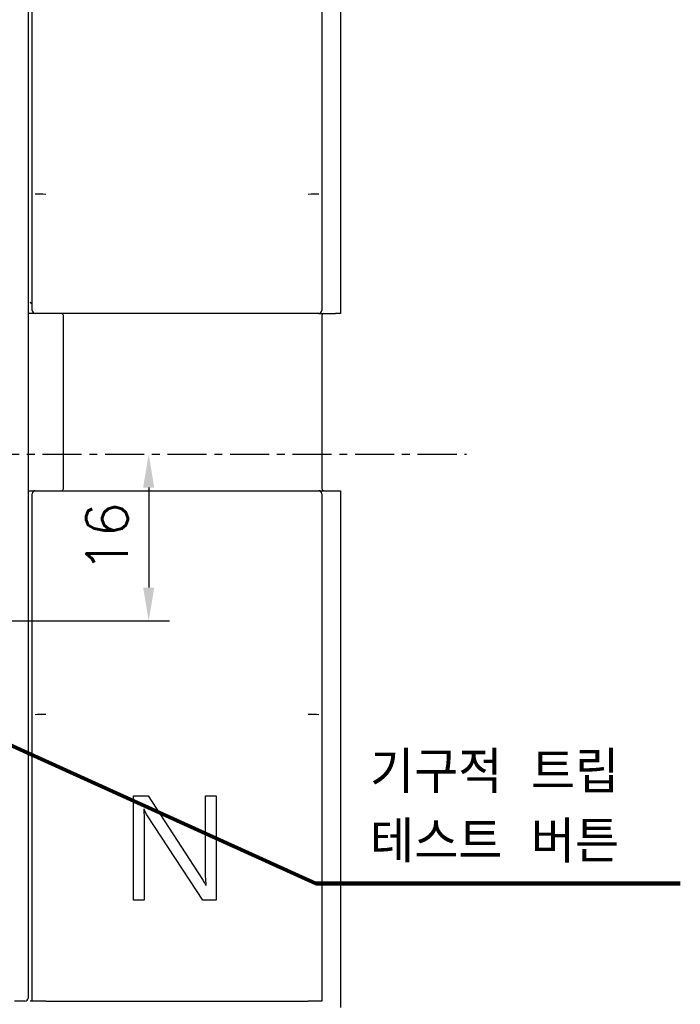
# Model space of a CAD drawing. Extents: x 978 to 2882, y -907 to 1847.
# Tile 16 of 20: x 1922 to 1985, y 1458 to 1552. Entities that reach past the tile are written whole.
import ezdxf

# ---------------------------------------------------------------- set-up
doc = ezdxf.new("R2010")
doc.units = 0
doc.header["$LTSCALE"] = 3
doc.header["$MEASUREMENT"] = 0
doc.linetypes.add('CENTER', pattern=[2, 1.25, -0.25, 0.25, -0.25])
doc.layers.get('0').update_dxf_attribs({"linetype": 'CONTINUOUS'})
doc.layers.get('Defpoints').update_dxf_attribs({"linetype": 'CONTINUOUS'})
doc.layers.add('cen', color=1, linetype='CENTER')
doc.layers.add('di', color=3, linetype='CONTINUOUS')
doc.styles.add('KIM', font='ROMANS.shx', dxfattribs={"height": 5, "bigfont": 'GSG1.shx'})
doc.styles.get("Standard").update_dxf_attribs({"font": 'romans.shx', "height": 4, "bigfont": 'ghs.shx'})
doc.dimstyles.get("Standard").update_dxf_attribs({"dimtxt": 0.18, "dimasz": 0.18, "dimexe": 0.18, "dimexo": 0.0625, "dimgap": 0.09, "dimtad": 0, "dimtih": 1, "dimtoh": 1, "dimdec": 4, "dimzin": 0, "dimdsep": 46, "dimtxsty": 'Standard', "dimcen": 0.09, "dimadec": 0, "dimazin": 0, "dimtfac": 1, "dimtdec": 4, "dimtofl": 0, "dimtmove": 0, "dimatfit": 3, "dimfxl": 0, "dimtolj": 1, "dimtzin": 0, "dimarcsym": 0})
doc.dimstyles.new('STANDARD$0', dxfattribs={"dimtxt": 5, "dimasz": 5, "dimexe": 1, "dimexo": 2, "dimgap": 2, "dimtad": 1, "dimdec": 4, "dimzin": 12, "dimdsep": 46, "dimtxsty": 'KIM', "dimcen": -1, "dimdle": 0.1, "dimadec": 0, "dimazin": 0, "dimtfac": 1, "dimtdec": 4, "dimtmove": 0, "dimatfit": 3, "dimfxl": 0, "dimtolj": 1, "dimtzin": 0, "dimarcsym": 0})

# ---------------------------------------------------------------- blocks, each defined once
blk = doc.blocks.new('*D96')
at = {"layer": 'Defpoints', "color": 0}
for p in [(1933.995, 1510.491), (1898.373, 1494.491), (1933.995, 1494.491)]:
    blk.add_point(p, dxfattribs=at)
at = {"layer": 'di'}
for p, q in [((1933.995, 1507.291), (1933.995, 1497.691)), ((1900.373, 1494.491), (1935.995, 1494.491))]:
    blk.add_line(p, q, dxfattribs=at)
for points in [[(1933.462, 1507.291), (1934.529, 1507.291), (1933.995, 1510.491)], [(1933.462, 1497.691), (1934.529, 1497.691), (1933.995, 1494.491)]]:
    blk.add_solid(points, dxfattribs=at)
at = {"layer": 'di', "insert": (1929.995, 1502.491), "char_height": 4, "attachment_point": 5, "rotation": 90}
blk.add_mtext('\\A1;16', dxfattribs=at)

msp = doc.modelspace()

# ---------------------------------------------------------------- linework, layer by layer
for p, q in [((1952.413, 1582.791), (1952.413, 1523.991)), ((1922.413, 1562.691), (1922.413, 1458.291)), ((1922.813, 1535.906), (1922.813, 1562.991)), ((1950.613, 1562.991), (1950.613, 1535.906)), ((1922.813, 1534.866), (1922.813, 1535.199)), ((1922.813, 1524.291), (1922.813, 1534.866)), ((1950.613, 1535.199), (1950.613, 1534.866)), ((1950.613, 1534.866), (1950.613, 1524.291)), ((1923.113, 1523.991), (1922.413, 1523.991)), ((1950.313, 1523.991), (1923.113, 1523.991)), ((1925.813, 1507.191), (1925.813, 1523.791)), ((1950.313, 1523.991), (1951.913, 1523.991)), ((1950.613, 1523.791), (1950.613, 1507.191)), ((1952.413, 1523.991), (1951.913, 1523.991)), ((1922.413, 1506.991), (1923.113, 1506.991)), ((1922.813, 1486.116), (1922.813, 1506.691)), ((1923.113, 1506.991), (1950.313, 1506.991)), ((1950.313, 1506.991), (1951.913, 1506.991)), ((1950.613, 1506.691), (1950.613, 1486.116)), ((1951.913, 1506.991), (1952.413, 1506.991)), ((1952.413, 1506.991), (1952.413, 1457.391)), ((1922.813, 1485.783), (1922.813, 1486.116)), ((1950.613, 1486.116), (1950.613, 1485.783)), ((1922.813, 1457.991), (1922.813, 1485.076)), ((1950.613, 1485.076), (1950.613, 1457.991)), ((1932.527, 1467.691), (1932.527, 1477.691)), ((1932.527, 1477.691), (1933.937, 1477.691)), ((1933.937, 1477.691), (1939.092, 1469.758)), ((1939.45, 1470.577), (1939.45, 1477.691)), ((1939.45, 1477.691), (1940.476, 1477.691)), ((1940.476, 1477.691), (1940.476, 1467.691)), ((1933.553, 1476.409), (1933.519, 1476.409)), ((1939.186, 1467.691), (1933.871, 1475.782)), ((1933.553, 1475.041), (1933.553, 1467.691)), ((1939.498, 1469.101), (1939.524, 1469.101)), ((1933.553, 1467.691), (1932.527, 1467.691)), ((1940.476, 1467.691), (1939.186, 1467.691)), ((1922.113, 1457.991), (1921.113, 1457.991)), ((1922.813, 1457.991), (1922.613, 1457.991)), ((1924.113, 1457.991), (1922.813, 1457.991)), ((1924.113, 1457.991), (1949.313, 1457.991)), ((1950.613, 1457.991), (1949.313, 1457.991))]:
    msp.add_line(p, q)
for centre, radius, start, end in [((1923.113, 1524.291), 0.3, 180, 270), ((1925.613, 1523.791), 0.2, 0, 90), ((1950.313, 1524.291), 0.3, 270, 0), ((1950.813, 1523.791), 0.2, 90, 180), ((1923.113, 1506.691), 0.3, 90, 180), ((1925.613, 1507.191), 0.2, 270, 0), ((1950.313, 1506.691), 0.3, 0, 90), ((1950.813, 1507.191), 0.2, 180, 270), ((1922.113, 1458.291), 0.3, 270, 0)]:
    msp.add_arc(centre, radius, start, end)
for centre, major_axis, ratio, start_param, end_param in [((1924.113, 1535.607), (1.6, 0), 0.087489, 4.037257, 4.712389), ((1949.313, 1535.607), (1.6, 0), 0.087489, 4.712389, 5.387521), ((1922.613, 1524.853), (0.164, -0.164), 0.693, 0.964783, 2.176809), ((1922.613, 1524.778), (0, -0.214), 0.936329, 1.570796, 1.929567), ((1924.113, 1485.375), (1.6, 0), 0.087489, 1.570796, 2.245928), ((1949.313, 1485.375), (1.6, 0), 0.087489, 0.895665, 1.570796)]:
    msp.add_ellipse(centre, major_axis=major_axis, ratio=ratio, start_param=start_param, end_param=end_param)
for points, knots in [([(1922.813, 1535.199), (1922.813, 1535.225), (1922.813, 1535.294), (1922.813, 1535.571), (1922.813, 1535.797), (1922.813, 1535.886), (1922.813, 1535.905), (1922.813, 1535.906)], [0, 0, 0, 0, 0.2717909, 0.7190154, 0.9426641, 0.9954944, 1, 1, 1, 1]), ([(1950.613, 1535.906), (1950.613, 1535.905), (1950.613, 1535.886), (1950.613, 1535.797), (1950.613, 1535.571), (1950.613, 1535.294), (1950.613, 1535.225), (1950.613, 1535.199)], [0, 0, 0, 0, 0.004506, 0.057336, 0.280985, 0.728209, 1, 1, 1, 1]), ([(1922.813, 1485.076), (1922.813, 1485.078), (1922.813, 1485.096), (1922.813, 1485.186), (1922.813, 1485.411), (1922.813, 1485.688), (1922.813, 1485.757), (1922.813, 1485.783)], [0, 0, 0, 0, 0.004506, 0.057336, 0.280985, 0.728209, 1, 1, 1, 1]), ([(1950.613, 1485.783), (1950.613, 1485.757), (1950.613, 1485.688), (1950.613, 1485.411), (1950.613, 1485.186), (1950.613, 1485.096), (1950.613, 1485.078), (1950.613, 1485.076)], [0, 0, 0, 0, 0.271791, 0.719015, 0.942664, 0.995494, 1, 1, 1, 1]), ([(1933.519, 1476.409), (1933.531, 1476.154), (1933.554, 1475.698), (1933.553, 1475.241), (1933.553, 1475.041)], [0, 0, 0, 0, 0.559964, 1, 1, 1, 1]), ([(1933.871, 1475.782), (1933.804, 1475.895), (1933.683, 1476.096), (1933.593, 1476.313), (1933.553, 1476.409)], [0, 0, 0, 0, 0.559961, 1, 1, 1, 1]), ([(1939.524, 1469.101), (1939.498, 1469.376), (1939.451, 1469.867), (1939.45, 1470.36), (1939.45, 1470.577)], [0, 0, 0, 0, 0.559881, 1, 1, 1, 1]), ([(1939.092, 1469.758), (1939.171, 1469.637), (1939.312, 1469.422), (1939.441, 1469.199), (1939.498, 1469.101)], [0, 0, 0, 0, 0.560144, 1, 1, 1, 1])]:
    msp.add_open_spline(points, degree=3, knots=knots)
at = {"layer": 'cen'}
msp.add_line((1815.802, 1510.491), (1964.5, 1510.491), dxfattribs=at)

# ---------------------------------------------------------------- texts
at = {"layer": 'di', "insert": (1955.238, 1471.297), "char_height": 4, "attachment_point": 7}
msp.add_mtext('기구적 트립 \\P테스트 버튼', dxfattribs=at)

# ---------------------------------------------------------------- dimensions: what is measured, and where the dimension line sits
at = {"layer": 'di'}
dim = msp.add_linear_dim(base=(1933.995, 1494.491), p1=(1933.995, 1510.491), p2=(1898.373, 1494.491), angle=90, dimstyle='STANDARD$0', override={"dimtxt": 4, "dimasz": 3.2, "dimexe": 2, "dimdec": 2, "dimzin": 8, "dimtxsty": 'Standard', "dimcen": 0, "dimclrd": 256, "dimclre": 256, "dimclrt": 256, "dimadec": 2, "dimazin": 2, "dimtfac": 0.6, "dimtdec": 2, "dimtzin": 8, "dimlwd": 65535, "dimlwe": 65535, "dimarcsym": 1}, dxfattribs=at)
dim.commit()
dim.dimension.update_dxf_attribs({"geometry": '*D96', "text_midpoint": (1933.995, 1502.491), "dimtype": 160})

# ---------------------------------------------------------------- leaders
at = {"layer": 'di', "annotation_type": 0, "has_hookline": 1, "hookline_direction": 0, "text_width": 29.778}
msp.add_leader([(1894.413, 1494.491), (1950.038, 1469.297), (1953.238, 1469.297)], dimstyle='Standard', override={"dimtxt": 4, "dimasz": 3.2, "dimexe": 2, "dimexo": 2, "dimgap": 2, "dimtad": 1, "dimtih": 0, "dimtoh": 0, "dimdec": 2, "dimzin": 8, "dimcen": 0, "dimclrd": 256, "dimclre": 256, "dimclrt": 256, "dimadec": 2, "dimazin": 2, "dimtfac": 0.6, "dimtdec": 2, "dimtofl": 1, "dimtzin": 8, "dimlwd": 65535, "dimlwe": 65535, "dimarcsym": 1}, dxfattribs=at)

doc.saveas('drawing.dxf')
